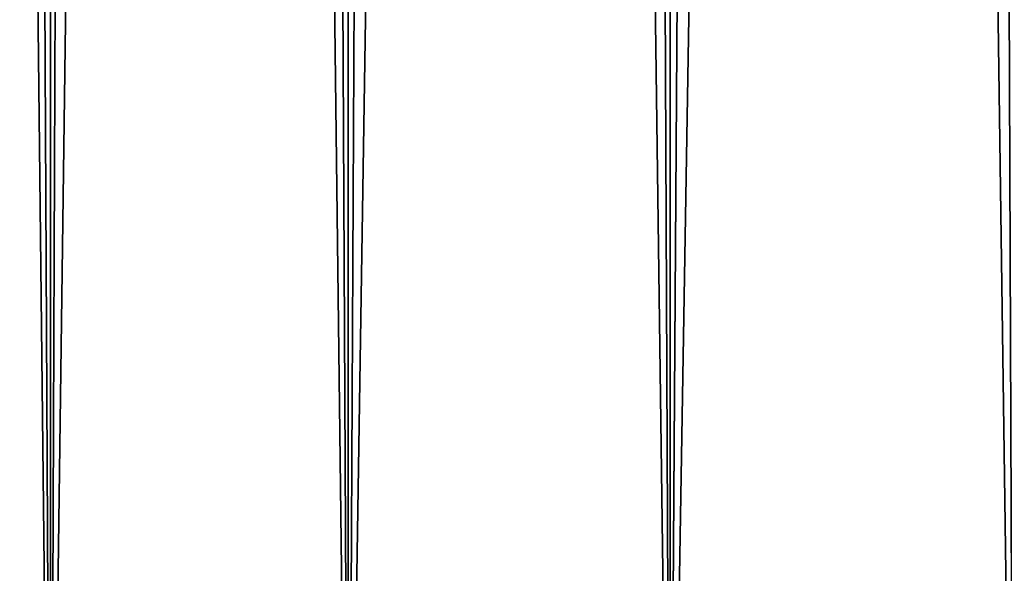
# Model space of a CAD drawing. Header units: millimetres. Extents: x -99 to 221, y -61 to 39.
# Tile 9 of 256: x -9.81 to -7.41, y -35.45 to -34.1. Entities that reach past the tile are written whole.
import ezdxf

# ---------------------------------------------------------------- set-up
doc = ezdxf.new("R2010")
doc.units = ezdxf.units.MM
doc.header["$LTSCALE"] = 33.374815
doc.layers.add('1', color=7, linetype='CONTINUOUS')
doc.layers.add('2', color=7, linetype='CONTINUOUS')

msp = doc.modelspace()

# ---------------------------------------------------------------- linework, layer by layer
at = {"layer": '1', "color": 7, "linetype": 'Continuous'}
for points in [[(-7.1028, 3.0766, -10.888), (-7.3849, -36.8, -10.6988), (-7.5436, 2.8667, -10.5875), (-7.1028, 3.0766, -10.888)], [(-7.3849, -36.8, -10.6988), (-8.2218, -36.8, -10.0699), (-7.5436, 2.8667, -10.5875), (-7.3849, -36.8, -10.6988)], [(-7.5436, 2.8667, -10.5875), (-8.2218, -36.8, -10.0699), (-7.9752, 2.7051, -10.2663), (-7.5436, 2.8667, -10.5875)], [(-7.9752, 2.7051, -10.2663), (-8.2218, -36.8, -10.0699), (-8.395, 2.5908, -9.9259), (-7.9752, 2.7051, -10.2663)], [(-9.7306, -36.8, -8.6206), (-10.3928, -36.8, -7.8096), (-9.9259, 2.5908, -8.395), (-9.7306, -36.8, -8.6206)], [(-9.5676, 2.5226, -8.8012), (-9.7306, -36.8, -8.6206), (-9.9259, 2.5908, -8.395), (-9.5676, 2.5226, -8.8012)], [(-8.2218, -36.8, -10.0699), (-9.0054, -36.8, -9.3757), (-8.395, 2.5908, -9.9259), (-8.2218, -36.8, -10.0699)], [(-8.395, 2.5908, -9.9259), (-9.0054, -36.8, -9.3757), (-8.8012, 2.5226, -9.5676), (-8.395, 2.5908, -9.9259)], [(-9.1924, 2.5, -9.1924), (-9.7306, -36.8, -8.6206), (-9.5676, 2.5226, -8.8012), (-9.1924, 2.5, -9.1924)], [(-8.8012, 2.5226, -9.5676), (-9.0054, -36.8, -9.3757), (-9.1924, 2.5, -9.1924), (-8.8012, 2.5226, -9.5676)], [(-9.0054, -36.8, -9.3757), (-9.7306, -36.8, -8.6206), (-9.1924, 2.5, -9.1924), (-9.0054, -36.8, -9.3757)]]:
    msp.add_3dface(points, dxfattribs=at)
at = {"layer": '2', "color": 7, "linetype": 'Continuous'}
for points in [[(-9.7306, -36.8, 8.6206), (-10.3928, 23, 7.8096), (-10.3928, -36.8, 7.8096), (-9.7306, -36.8, 8.6206)], [(-9.7306, 23, 8.6206), (-10.3928, 23, 7.8096), (-9.7306, -36.8, 8.6206), (-9.7306, 23, 8.6206)], [(-9.0054, -36.8, 9.3757), (-9.7306, 23, 8.6206), (-9.7306, -36.8, 8.6206), (-9.0054, -36.8, 9.3757)], [(-9.0054, 23, 9.3756), (-9.7306, 23, 8.6206), (-9.0054, -36.8, 9.3757), (-9.0054, 23, 9.3756)], [(-8.2218, 23, 10.0699), (-9.0054, 23, 9.3756), (-8.2218, -36.8, 10.0699), (-8.2218, 23, 10.0699)], [(-8.2218, -36.8, 10.0699), (-9.0054, 23, 9.3756), (-9.0054, -36.8, 9.3757), (-8.2218, -36.8, 10.0699)], [(-7.3848, 23, 10.6988), (-8.2218, 23, 10.0699), (-7.3849, -36.8, 10.6988), (-7.3848, 23, 10.6988)], [(-7.3849, -36.8, 10.6988), (-8.2218, 23, 10.0699), (-8.2218, -36.8, 10.0699), (-7.3849, -36.8, 10.6988)]]:
    msp.add_3dface(points, dxfattribs=at)

doc.saveas('drawing.dxf')
